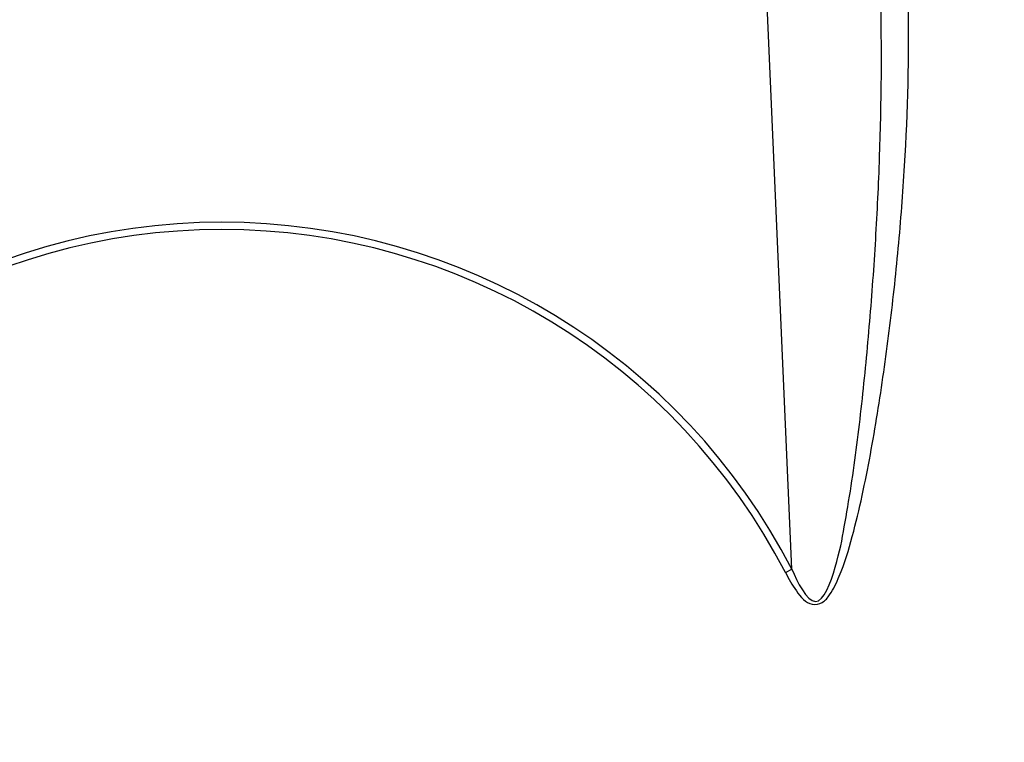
# Model space of a CAD drawing. Header units: millimetres. Extents: x 0 to 297, y 0 to 210.
# Tile 27 of 36: x 225 to 239, y 158 to 168. Entities that reach past the tile are written whole.
import ezdxf

# ---------------------------------------------------------------- set-up
doc = ezdxf.new("R2010")
doc.units = ezdxf.units.MM
doc.header["$LTSCALE"] = 16.335
doc.layers.get('0').update_dxf_attribs({"linetype": 'CONTINUOUS'})
doc.layers.add('08_SURFACES', color=7, linetype='CONTINUOUS')
doc.layers.add('AXES_REF', color=7, linetype='CONTINUOUS')

msp = doc.modelspace()

# ---------------------------------------------------------------- linework, layer by layer
at = {"color": 9, "linetype": 'Continuous'}
for p, q in [((236.053, 160.34), (235.328, 176.95)), ((235.963, 160.293), (236.053, 160.34))]:
    msp.add_line(p, q, dxfattribs=at)
at = {"color": 7, "linetype": 'Continuous'}
msp.add_arc((228.066, 156.209), 23, 262.157, 262.0955, dxfattribs=at)
at = {"color": 9, "linetype": 'Continuous'}
for radius, start, end in [(22.878, 278.866, 66.4127), (8.992, 27.3483, 152.6517), (8.89, 27.3483, 152.6517)]:
    msp.add_arc((228.066, 156.209), radius, start, end, dxfattribs=at)
for points, knots in [([(235.963, 160.293), (236.008, 160.205), (236.102, 160.044), (236.278, 159.822), (236.491, 159.863), (236.615, 160.021), (236.764, 160.328), (236.905, 160.8), (237.04, 161.37), (237.154, 161.946), (237.286, 162.715), (237.423, 163.678), (237.549, 164.835), (237.668, 166.37), (237.698, 167.523), (237.684, 168.288)], [0, 0, 0, 0, 0.031938, 0.06332, 0.078634, 0.094432, 0.125864, 0.188963, 0.25209, 0.31515, 0.378112, 0.503675, 0.628698, 0.753121, 1, 1, 1, 1]), ([(236.053, 160.34), (236.122, 160.167), (236.406, 159.616), (236.697, 160.437), (236.785, 160.917), (236.887, 161.512), (236.964, 162.081), (237.056, 162.85), (237.148, 163.809), (237.231, 164.96), (237.304, 166.491), (237.315, 167.64), (237.296, 168.404)], [0, 0, 0, 0, 0.060954, 0.121211, 0.184376, 0.247549, 0.310682, 0.373758, 0.499699, 0.625325, 0.750601, 1, 1, 1, 1])]:
    msp.add_open_spline(points, degree=3, knots=knots, dxfattribs=at)
at = {"layer": '08_SURFACES', "color": 9, "linetype": 'Continuous'}
msp.add_arc((228.066, 156.209), 20.184, 0.2839, 61.7481, dxfattribs=at)
at = {"layer": 'AXES_REF', "color": 7, "linetype": 'Continuous'}
for radius in [23.39, 23.14]:
    msp.add_circle((228.066, 156.209), radius, dxfattribs=at)
at = {"layer": 'AXES_REF', "color": 9, "linetype": 'Continuous'}
msp.add_circle((228.066, 156.209), 23.258, dxfattribs=at)

doc.saveas('drawing.dxf')
